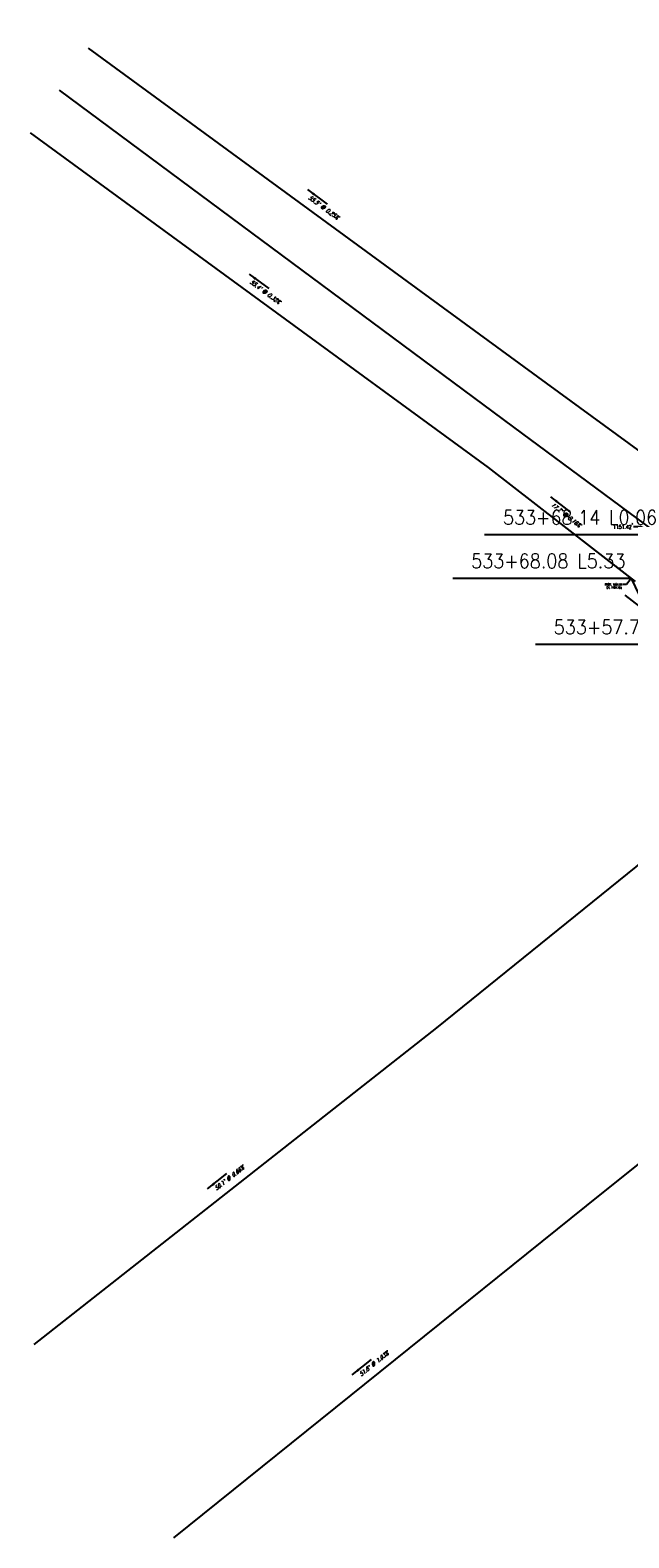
# Model space of a CAD drawing. Extents: x 167754 to 212748, y 396132 to 454338.
# Tile 25 of 147: x 178682 to 178741, y 416527 to 416674. Entities that reach past the tile are written whole.
import ezdxf
from ezdxf import colors
from ezdxf.entities.mleader import LeaderData, LeaderLine
from ezdxf.enums import TextEntityAlignment as Align
from ezdxf.math import Vec2, Vec3

# ---------------------------------------------------------------- set-up
doc = ezdxf.new("R2010")
doc.units = 0
doc.header["$MEASUREMENT"] = 0
for name, color, linetype, plot in [('0_3DP_MAT', 181, 'CONTINUOUS', False), ('0_EX. 3DP', 31, 'CONTINUOUS', False), ('SC_SCRATCH-5', 5, 'CONTINUOUS', False)]:
    doc.layers.add(name, color=color, linetype=linetype, plot=plot)
doc.layers.add('SC_SCRATCH-6', color=6, linetype='CONTINUOUS')
doc.styles.add('romans', font='romans.shx', dxfattribs={"width": 0.75, "oblique": 22.5})
doc.styles.get("Standard").update_dxf_attribs({"font": 'romans.shx', "width": 0.9})
doc.dimstyles.new('4P', dxfattribs={"dimscale": 4, "dimtxt": 0.14, "dimasz": 0.14, "dimexe": 0.05, "dimexo": 0.05, "dimgap": 0.05, "dimtad": 1, "dimzin": 0, "dimdsep": 46, "dimtxsty": 'romans', "dimcen": 0, "dimdle": 0.1, "dimclrd": 1, "dimclre": 1, "dimclrt": 7, "dimaunit": 1, "dimadec": 4, "dimazin": 0, "dimtfac": 1, "dimtmove": 0, "dimatfit": 2, "dimfxl": 1, "dimtvp": 1, "dimtolj": 1, "dimtzin": 0, "dimarcsym": 0})

msp = doc.modelspace()

# ---------------------------------------------------------------- linework, layer by layer
at = {"layer": '0_EX. 3DP'}
for points in [[(178682.819, 416545.626, 1150.172), (178722.177, 416576.596, 1150.503), (178802.932, 416641.863, 1152.914), (178845.564, 416674.116, 1153.883)], [(178773.539, 416619.403, 1151.955), (178759.172, 416620.408, 1151.373), (178732.89, 416639.605, 1150.975), (178688.141, 416672.352, 1150.837)], [(178685.29, 416668.246, 1151.006), (178729.644, 416635.309, 1151.128), (178760.958, 416612.123, 1151.485)], [(178682.443, 416664.085, 1150.961), (178727.181, 416631.357, 1151.136), (178741.157, 416620.522, 1151.164), (178745.174, 416612.163, 1151.169), (178747.79, 416598.305, 1151.253)], [(178696.471, 416526.723, 1150.053), (178736.79, 416559.193, 1150.584), (178736.79, 416559.193, 1150.584), (178818.946, 416624.971, 1152.188)]]:
    msp.add_polyline3d(points, dxfattribs=at)

# ---------------------------------------------------------------- texts
at = {"layer": '0_3DP_MAT', "style": 'romans', "oblique": 22.5, "width": 0.75}
for s, rotation, p in [("50.1' @ 0.66%", 38.19848, (178702.003, 416561.74)), ("51.8' @ 1.03%", 38.84545, (178716.129, 416543.581))]:
    msp.add_text(s, height=0.4, rotation=rotation, dxfattribs=at).set_placement(p, align=Align.CENTER)
at = {"layer": '0_EX. 3DP', "style": 'romans', "oblique": 22.5, "width": 0.75}
for s, rotation, p in [("55.5' @ 0.25%", 323.8036, (178710.988, 416656.624)), ("55.4' @ 0.32%", 323.81273, (178705.284, 416648.367)), ("17.7' @ 0.16%", 322.2151, (178734.659, 416626.572))]:
    msp.add_text(s, height=0.4, rotation=rotation, dxfattribs=at).set_placement(p, align=Align.CENTER)
at = {"layer": 'SC_SCRATCH-6', "width": 0.9}
for s, p in [('533+68.14 L0.06', (178743.694, 416626.474)), ('533+68.08 L5.33', (178740.587, 416622.221)), ('533+57.73 L5.65', (178748.655, 416615.762))]:
    msp.add_text(s, height=1.4, dxfattribs=at).set_placement(p, align=Align.MIDDLE_RIGHT)

# ---------------------------------------------------------------- leaders
at = {"layer": '0_3DP_MAT'}
for points in [[(178699.776, 416560.847), (178701.662, 416562.332)], [(178713.912, 416542.664), (178715.781, 416544.169)]]:
    msp.add_leader(points, dimstyle='4P', override={"dimscale": 20, "dimtxt": 0.12, "dimasz": 0.04, "dimdec": 2}, dxfattribs=at)
at = {"layer": '0_EX. 3DP'}
for points in [[(178709.529, 416658.529), (178711.466, 416657.112)], [(178703.826, 416650.272), (178705.763, 416648.855)], [(178733.27, 416628.504), (178735.167, 416627.034)]]:
    msp.add_leader(points, dimstyle='4P', override={"dimscale": 20, "dimtxt": 0.12, "dimasz": 0.04, "dimdec": 2}, dxfattribs=at)
at = {"layer": 'SC_SCRATCH-5'}
ml = msp.add_multileader_mtext('Standard', dxfattribs=at)
ml.set_content('1151.42', color=256)
ml.set_leader_properties()
ml.build(insert=Vec2(0, 0))
ml.multileader.update_dxf_attribs({"dogleg_length": 0.36, "arrow_head_size": 0.36, "scale": 2})
ctx = ml.context
ctx.base_point, ctx.scale, ctx.char_height, ctx.arrow_head_size, ctx.landing_gap_size, ctx.plane_origin = Vec3(178739.145, 416625.556, 1151.42), 2, 0.36, 0.36, 0.18, Vec3(178744.126, 416624.586, 1151.42)
ctx.text_align_type = 2
notes = []
notes.append((ctx, [(0, (1, 1, 0), (178742.091, 416625.556, 1151.42), (-1, 0), 0.72, [(0, [(178744.126, 416624.586, 1151.42)], 0, [])])]))
ctx.mtext.insert, ctx.mtext.alignment, ctx.mtext.flow_direction = Vec3(178741.191, 416625.736, 1151.42), 3, 5
at = {"layer": 'SC_SCRATCH-6', "has_arrowhead": 0}
for points in [[(178744.264, 416624.775), (178744.254, 416624.774), (178726.834, 416624.774)], [(178749.225, 416614.063), (178749.215, 416614.062), (178731.795, 416614.062)]]:
    msp.add_leader(points, dimstyle='4P', override={"dimscale": 20, "dimasz": 0.1}, dxfattribs=at)
for ctx, leaders in notes:
    for number, flags, end, landing, length, lines in leaders:
        leader = LeaderData()
        leader.index, (leader.has_last_leader_line, leader.has_dogleg_vector, leader.attachment_direction) = number, flags
        leader.last_leader_point, leader.dogleg_vector, leader.dogleg_length = Vec3(end), Vec3(landing), length
        for number, points, colour, breaks in lines:
            line = LeaderLine()
            line.index, line.vertices, line.color, line.breaks = number, Vec3.list(points), colors.encode_raw_color(colour), breaks
            leader.lines.append(line)
        ctx.leaders.append(leader)

# ---------------------------------------------------------------- next in the draw order: leaders
at = {"layer": '0_3DP_MAT'}
ml = msp.add_multileader_mtext('Standard', dxfattribs=at)
ml.set_content('PROP. 1151.34\\PEX. 1151.16±', color=256)
ml.set_leader_properties()
ml.build(insert=Vec2(0, 0))
ml.multileader.update_dxf_attribs({"dogleg_length": 0.36, "arrow_head_size": 0.18})
ctx = ml.context
ctx.base_point, ctx.char_height, ctx.arrow_head_size, ctx.landing_gap_size, ctx.plane_origin = Vec3(178738.311, 416619.927, -3457.825), 0.18, 0.18, 0.09, Vec3(178725.854, 416630.11, -3457.825)
ctx.text_align_type = 2
notes = []
notes.append((ctx, [(1, (1, 1, 0), (178740.703, 416619.927, -3457.825), (-1, 0), 0.36, [(0, [(178741.157, 416620.522, -3457.825)], 0, [])])]))
ctx.mtext.insert, ctx.mtext.alignment, ctx.mtext.flow_direction = Vec3(178740.253, 416620.017, -3457.825), 3, 5
ctx.mtext.has_bg_fill, ctx.mtext.bg_color, ctx.mtext.bg_scale_factor, ctx.mtext.bg_transparency, ctx.mtext.use_window_bg_color = 1, -1027028792, 1.5, 0, 1
for ctx, leaders in notes:
    for number, flags, end, landing, length, lines in leaders:
        leader = LeaderData()
        leader.index, (leader.has_last_leader_line, leader.has_dogleg_vector, leader.attachment_direction) = number, flags
        leader.last_leader_point, leader.dogleg_vector, leader.dogleg_length = Vec3(end), Vec3(landing), length
        for number, points, colour, breaks in lines:
            line = LeaderLine()
            line.index, line.vertices, line.color, line.breaks = number, Vec3.list(points), colors.encode_raw_color(colour), breaks
            leader.lines.append(line)
        ctx.leaders.append(leader)

# ---------------------------------------------------------------- next in the draw order: linework, layer by layer
at = {"layer": '0_3DP_MAT', "color": 211}
for points in [[(178741.568, 416620.203), (178734.169, 416625.939)], [(178740.546, 416618.882), (178796.547, 416575.547)]]:
    msp.add_lwpolyline(points, dxfattribs=at)

# ---------------------------------------------------------------- next in the draw order: leaders
at = {"layer": 'SC_SCRATCH-6', "has_arrowhead": 0}
msp.add_leader([(178741.157, 416620.522), (178741.147, 416620.521), (178723.727, 416620.521)], dimstyle='4P', override={"dimscale": 20, "dimasz": 0.1}, dxfattribs=at)

doc.saveas('drawing.dxf')
